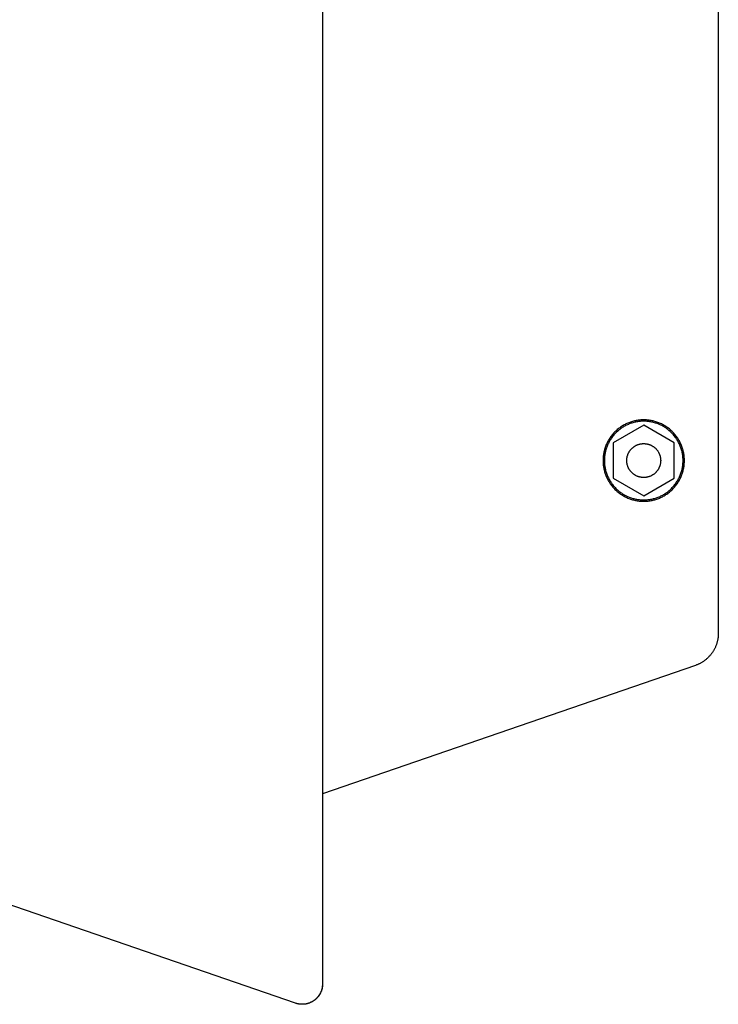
# Model space of a CAD drawing. Header units: millimetres. Extents: x -7950 to -6950, y 4408 to 5408.
# Tile 31 of 111: x -7649 to -7546, y 4968 to 5114. Entities that reach past the tile are written whole.
import ezdxf

# ---------------------------------------------------------------- set-up
doc = ezdxf.new("R2010")
doc.units = ezdxf.units.MM
doc.layers.add('SHOW Mini_Barndoor 002', color=7, linetype='Continuous', true_color=0x000000)

msp = doc.modelspace()

# ---------------------------------------------------------------- linework, layer by layer
at = {"layer": 'SHOW Mini_Barndoor 002', "color": 18, "lineweight": -3, "true_color": 0x000000}
for points in [[(-7604.154, 5255.742), (-7604.154, 4971.415)], [(-7604.128, 5255.742), (-7604.128, 4971.415)], [(-7545.774, 5204.043), (-7545.774, 5023.113)], [(-7556.774, 5054.578), (-7556.907, 5054.577), (-7557.041, 5054.572), (-7557.177, 5054.565), (-7557.313, 5054.554), (-7557.45, 5054.54), (-7557.588, 5054.523), (-7557.727, 5054.502), (-7557.866, 5054.478), (-7558.005, 5054.451), (-7558.145, 5054.42), (-7558.285, 5054.385), (-7558.425, 5054.347), (-7558.565, 5054.305), (-7558.704, 5054.259), (-7558.844, 5054.21), (-7558.983, 5054.157), (-7559.121, 5054.1), (-7559.258, 5054.04), (-7559.394, 5053.976), (-7559.53, 5053.908), (-7559.664, 5053.837), (-7559.797, 5053.761), (-7559.928, 5053.683), (-7560.057, 5053.6), (-7560.185, 5053.514), (-7560.311, 5053.425), (-7560.434, 5053.332), (-7560.556, 5053.236), (-7560.675, 5053.137), (-7560.791, 5053.035), (-7560.905, 5052.929), (-7561.017, 5052.821), (-7561.125, 5052.71), (-7561.23, 5052.596), (-7561.333, 5052.479), (-7561.432, 5052.36), (-7561.528, 5052.239), (-7561.621, 5052.115), (-7561.71, 5051.989), (-7561.796, 5051.862), (-7561.878, 5051.732), (-7561.957, 5051.601), (-7562.032, 5051.468), (-7562.104, 5051.334), (-7562.172, 5051.199), (-7562.236, 5051.062), (-7562.296, 5050.925), (-7562.353, 5050.787), (-7562.406, 5050.648), (-7562.455, 5050.509), (-7562.5, 5050.369), (-7562.542, 5050.229), (-7562.581, 5050.089), (-7562.615, 5049.949), (-7562.646, 5049.81), (-7562.674, 5049.67), (-7562.698, 5049.531), (-7562.718, 5049.393), (-7562.736, 5049.255), (-7562.75, 5049.117), (-7562.76, 5048.981), (-7562.768, 5048.846), (-7562.773, 5048.712), (-7562.774, 5048.578), (-7562.773, 5048.445), (-7562.768, 5048.311), (-7562.76, 5048.176), (-7562.75, 5048.039), (-7562.736, 5047.902), (-7562.718, 5047.764), (-7562.698, 5047.626), (-7562.674, 5047.487), (-7562.646, 5047.347), (-7562.615, 5047.207), (-7562.581, 5047.067), (-7562.542, 5046.927), (-7562.5, 5046.788), (-7562.455, 5046.648), (-7562.406, 5046.509), (-7562.353, 5046.37), (-7562.296, 5046.232), (-7562.236, 5046.094), (-7562.172, 5045.958), (-7562.104, 5045.823), (-7562.032, 5045.689), (-7561.957, 5045.556), (-7561.878, 5045.425), (-7561.796, 5045.295), (-7561.71, 5045.167), (-7561.621, 5045.042), (-7561.528, 5044.918), (-7561.432, 5044.797), (-7561.333, 5044.678), (-7561.23, 5044.561), (-7561.125, 5044.447), (-7561.017, 5044.336), (-7560.905, 5044.227), (-7560.791, 5044.122), (-7560.675, 5044.019), (-7560.556, 5043.92), (-7560.434, 5043.824), (-7560.311, 5043.732), (-7560.185, 5043.642), (-7560.057, 5043.556), (-7559.928, 5043.474), (-7559.797, 5043.395), (-7559.664, 5043.32), (-7559.53, 5043.249), (-7559.394, 5043.181), (-7559.258, 5043.117), (-7559.121, 5043.056), (-7558.983, 5043), (-7558.844, 5042.947), (-7558.704, 5042.897), (-7558.565, 5042.852), (-7558.425, 5042.81), (-7558.285, 5042.772), (-7558.145, 5042.737), (-7558.005, 5042.706), (-7557.866, 5042.679), (-7557.727, 5042.654), (-7557.588, 5042.634), (-7557.45, 5042.617), (-7557.313, 5042.603), (-7557.177, 5042.592), (-7557.041, 5042.584), (-7556.907, 5042.58), (-7556.774, 5042.578)], [(-7556.774, 5054.378), (-7556.903, 5054.377), (-7557.033, 5054.373), (-7557.163, 5054.365), (-7557.295, 5054.355), (-7557.428, 5054.341), (-7557.561, 5054.325), (-7557.695, 5054.305), (-7557.829, 5054.282), (-7557.964, 5054.255), (-7558.099, 5054.225), (-7558.235, 5054.191), (-7558.37, 5054.154), (-7558.505, 5054.114), (-7558.64, 5054.07), (-7558.775, 5054.022), (-7558.909, 5053.971), (-7559.042, 5053.916), (-7559.175, 5053.858), (-7559.307, 5053.796), (-7559.438, 5053.73), (-7559.568, 5053.661), (-7559.696, 5053.589), (-7559.823, 5053.513), (-7559.948, 5053.433), (-7560.071, 5053.35), (-7560.193, 5053.264), (-7560.312, 5053.174), (-7560.43, 5053.081), (-7560.545, 5052.985), (-7560.657, 5052.886), (-7560.768, 5052.784), (-7560.875, 5052.68), (-7560.98, 5052.572), (-7561.082, 5052.462), (-7561.181, 5052.349), (-7561.277, 5052.234), (-7561.37, 5052.117), (-7561.459, 5051.997), (-7561.546, 5051.876), (-7561.629, 5051.752), (-7561.708, 5051.627), (-7561.784, 5051.5), (-7561.857, 5051.372), (-7561.926, 5051.242), (-7561.992, 5051.111), (-7562.054, 5050.98), (-7562.112, 5050.847), (-7562.167, 5050.713), (-7562.218, 5050.579), (-7562.266, 5050.445), (-7562.31, 5050.31), (-7562.35, 5050.174), (-7562.387, 5050.039), (-7562.421, 5049.904), (-7562.451, 5049.769), (-7562.477, 5049.634), (-7562.5, 5049.499), (-7562.52, 5049.365), (-7562.537, 5049.232), (-7562.551, 5049.1), (-7562.561, 5048.968), (-7562.568, 5048.837), (-7562.573, 5048.707), (-7562.574, 5048.578), (-7562.573, 5048.45), (-7562.568, 5048.32), (-7562.561, 5048.189), (-7562.551, 5048.057), (-7562.537, 5047.925), (-7562.52, 5047.791), (-7562.5, 5047.657), (-7562.477, 5047.523), (-7562.451, 5047.388), (-7562.421, 5047.253), (-7562.387, 5047.118), (-7562.35, 5046.982), (-7562.31, 5046.847), (-7562.266, 5046.712), (-7562.218, 5046.578), (-7562.167, 5046.443), (-7562.112, 5046.31), (-7562.054, 5046.177), (-7561.992, 5046.045), (-7561.926, 5045.914), (-7561.857, 5045.785), (-7561.784, 5045.657), (-7561.708, 5045.53), (-7561.629, 5045.405), (-7561.546, 5045.281), (-7561.459, 5045.16), (-7561.37, 5045.04), (-7561.277, 5044.923), (-7561.181, 5044.808), (-7561.082, 5044.695), (-7560.98, 5044.585), (-7560.875, 5044.477), (-7560.768, 5044.372), (-7560.657, 5044.27), (-7560.545, 5044.171), (-7560.43, 5044.076), (-7560.312, 5043.983), (-7560.193, 5043.893), (-7560.071, 5043.807), (-7559.948, 5043.724), (-7559.823, 5043.644), (-7559.696, 5043.568), (-7559.568, 5043.495), (-7559.438, 5043.426), (-7559.307, 5043.361), (-7559.175, 5043.299), (-7559.042, 5043.24), (-7558.909, 5043.186), (-7558.775, 5043.134), (-7558.64, 5043.087), (-7558.505, 5043.043), (-7558.37, 5043.002), (-7558.235, 5042.965), (-7558.099, 5042.932), (-7557.964, 5042.902), (-7557.829, 5042.875), (-7557.695, 5042.852), (-7557.561, 5042.832), (-7557.428, 5042.815), (-7557.295, 5042.802), (-7557.163, 5042.791), (-7557.033, 5042.784), (-7556.903, 5042.78), (-7556.774, 5042.778)], [(-7556.774, 5053.775), (-7561.274, 5051.176)], [(-7556.774, 5054.578), (-7556.774, 5054.378)], [(-7556.774, 5042.578), (-7556.641, 5042.58), (-7556.506, 5042.584), (-7556.371, 5042.592), (-7556.235, 5042.603), (-7556.098, 5042.617), (-7555.96, 5042.634), (-7555.821, 5042.654), (-7555.682, 5042.679), (-7555.543, 5042.706), (-7555.403, 5042.737), (-7555.263, 5042.772), (-7555.123, 5042.81), (-7554.983, 5042.852), (-7554.843, 5042.897), (-7554.704, 5042.947), (-7554.565, 5043), (-7554.427, 5043.056), (-7554.29, 5043.117), (-7554.154, 5043.181), (-7554.018, 5043.249), (-7553.884, 5043.32), (-7553.751, 5043.395), (-7553.62, 5043.474), (-7553.491, 5043.556), (-7553.363, 5043.642), (-7553.237, 5043.732), (-7553.114, 5043.824), (-7552.992, 5043.92), (-7552.873, 5044.019), (-7552.757, 5044.122), (-7552.643, 5044.227), (-7552.531, 5044.336), (-7552.423, 5044.447), (-7552.317, 5044.561), (-7552.215, 5044.678), (-7552.116, 5044.797), (-7552.02, 5044.918), (-7551.927, 5045.042), (-7551.838, 5045.167), (-7551.752, 5045.295), (-7551.67, 5045.425), (-7551.591, 5045.556), (-7551.516, 5045.689), (-7551.444, 5045.823), (-7551.376, 5045.958), (-7551.312, 5046.094), (-7551.252, 5046.232), (-7551.195, 5046.37), (-7551.142, 5046.509), (-7551.093, 5046.648), (-7551.047, 5046.788), (-7551.006, 5046.927), (-7550.967, 5047.067), (-7550.933, 5047.207), (-7550.902, 5047.347), (-7550.874, 5047.487), (-7550.85, 5047.626), (-7550.829, 5047.764), (-7550.812, 5047.902), (-7550.798, 5048.039), (-7550.788, 5048.176), (-7550.78, 5048.311), (-7550.775, 5048.445), (-7550.774, 5048.578), (-7550.775, 5048.712), (-7550.78, 5048.846), (-7550.788, 5048.981), (-7550.798, 5049.117), (-7550.812, 5049.255), (-7550.829, 5049.393), (-7550.85, 5049.531), (-7550.874, 5049.67), (-7550.902, 5049.81), (-7550.933, 5049.949), (-7550.967, 5050.089), (-7551.006, 5050.229), (-7551.047, 5050.369), (-7551.093, 5050.509), (-7551.142, 5050.648), (-7551.195, 5050.787), (-7551.252, 5050.925), (-7551.312, 5051.062), (-7551.376, 5051.199), (-7551.444, 5051.334), (-7551.516, 5051.468), (-7551.591, 5051.601), (-7551.67, 5051.732), (-7551.752, 5051.862), (-7551.838, 5051.989), (-7551.927, 5052.115), (-7552.02, 5052.239), (-7552.116, 5052.36), (-7552.215, 5052.479), (-7552.317, 5052.596), (-7552.423, 5052.71), (-7552.531, 5052.821), (-7552.643, 5052.929), (-7552.757, 5053.035), (-7552.873, 5053.137), (-7552.992, 5053.236), (-7553.114, 5053.332), (-7553.237, 5053.425), (-7553.363, 5053.514), (-7553.491, 5053.6), (-7553.62, 5053.683), (-7553.751, 5053.761), (-7553.884, 5053.837), (-7554.018, 5053.908), (-7554.154, 5053.976), (-7554.29, 5054.04), (-7554.427, 5054.1), (-7554.565, 5054.157), (-7554.704, 5054.21), (-7554.843, 5054.259), (-7554.983, 5054.305), (-7555.123, 5054.347), (-7555.263, 5054.385), (-7555.403, 5054.42), (-7555.543, 5054.451), (-7555.682, 5054.478), (-7555.821, 5054.502), (-7555.96, 5054.523), (-7556.098, 5054.54), (-7556.235, 5054.554), (-7556.371, 5054.565), (-7556.506, 5054.572), (-7556.641, 5054.577), (-7556.774, 5054.578)], [(-7556.774, 5042.778), (-7556.645, 5042.78), (-7556.515, 5042.784), (-7556.385, 5042.791), (-7556.253, 5042.802), (-7556.12, 5042.815), (-7555.987, 5042.832), (-7555.853, 5042.852), (-7555.719, 5042.875), (-7555.584, 5042.902), (-7555.449, 5042.932), (-7555.313, 5042.965), (-7555.178, 5043.002), (-7555.043, 5043.043), (-7554.908, 5043.087), (-7554.773, 5043.134), (-7554.639, 5043.186), (-7554.505, 5043.24), (-7554.373, 5043.299), (-7554.241, 5043.361), (-7554.11, 5043.426), (-7553.98, 5043.495), (-7553.852, 5043.568), (-7553.725, 5043.644), (-7553.6, 5043.724), (-7553.477, 5043.807), (-7553.355, 5043.893), (-7553.236, 5043.983), (-7553.118, 5044.076), (-7553.003, 5044.171), (-7552.89, 5044.27), (-7552.78, 5044.372), (-7552.673, 5044.477), (-7552.568, 5044.585), (-7552.466, 5044.695), (-7552.367, 5044.808), (-7552.271, 5044.923), (-7552.178, 5045.04), (-7552.089, 5045.16), (-7552.002, 5045.281), (-7551.919, 5045.405), (-7551.84, 5045.53), (-7551.764, 5045.657), (-7551.691, 5045.785), (-7551.622, 5045.914), (-7551.556, 5046.045), (-7551.494, 5046.177), (-7551.436, 5046.31), (-7551.381, 5046.443), (-7551.33, 5046.578), (-7551.282, 5046.712), (-7551.238, 5046.847), (-7551.198, 5046.982), (-7551.161, 5047.118), (-7551.127, 5047.253), (-7551.097, 5047.388), (-7551.071, 5047.523), (-7551.048, 5047.657), (-7551.028, 5047.791), (-7551.011, 5047.925), (-7550.997, 5048.057), (-7550.987, 5048.189), (-7550.98, 5048.32), (-7550.975, 5048.45), (-7550.974, 5048.578), (-7550.975, 5048.707), (-7550.98, 5048.837), (-7550.987, 5048.968), (-7550.997, 5049.1), (-7551.011, 5049.232), (-7551.028, 5049.365), (-7551.048, 5049.499), (-7551.071, 5049.634), (-7551.097, 5049.769), (-7551.127, 5049.904), (-7551.161, 5050.039), (-7551.198, 5050.174), (-7551.238, 5050.31), (-7551.282, 5050.445), (-7551.33, 5050.579), (-7551.381, 5050.713), (-7551.436, 5050.847), (-7551.494, 5050.98), (-7551.556, 5051.111), (-7551.622, 5051.242), (-7551.691, 5051.372), (-7551.764, 5051.5), (-7551.84, 5051.627), (-7551.919, 5051.752), (-7552.002, 5051.876), (-7552.089, 5051.997), (-7552.178, 5052.117), (-7552.271, 5052.234), (-7552.367, 5052.349), (-7552.466, 5052.462), (-7552.568, 5052.572), (-7552.673, 5052.68), (-7552.78, 5052.784), (-7552.89, 5052.886), (-7553.003, 5052.985), (-7553.118, 5053.081), (-7553.236, 5053.174), (-7553.355, 5053.264), (-7553.477, 5053.35), (-7553.6, 5053.433), (-7553.725, 5053.513), (-7553.852, 5053.589), (-7553.98, 5053.661), (-7554.11, 5053.73), (-7554.241, 5053.796), (-7554.373, 5053.858), (-7554.505, 5053.916), (-7554.639, 5053.971), (-7554.773, 5054.022), (-7554.908, 5054.07), (-7555.043, 5054.114), (-7555.178, 5054.154), (-7555.313, 5054.191), (-7555.449, 5054.225), (-7555.584, 5054.255), (-7555.719, 5054.282), (-7555.853, 5054.305), (-7555.987, 5054.325), (-7556.12, 5054.341), (-7556.253, 5054.355), (-7556.385, 5054.365), (-7556.515, 5054.373), (-7556.645, 5054.377), (-7556.774, 5054.378)], [(-7552.274, 5051.176), (-7556.774, 5053.775)], [(-7561.274, 5051.176), (-7561.274, 5045.98)], [(-7559.274, 5048.578), (-7559.273, 5048.634), (-7559.271, 5048.69), (-7559.268, 5048.746), (-7559.264, 5048.803), (-7559.258, 5048.86), (-7559.251, 5048.918), (-7559.242, 5048.975), (-7559.232, 5049.033), (-7559.221, 5049.091), (-7559.208, 5049.15), (-7559.193, 5049.208), (-7559.177, 5049.266), (-7559.16, 5049.325), (-7559.141, 5049.383), (-7559.121, 5049.441), (-7559.098, 5049.499), (-7559.075, 5049.556), (-7559.05, 5049.613), (-7559.023, 5049.67), (-7558.995, 5049.727), (-7558.965, 5049.782), (-7558.934, 5049.838), (-7558.901, 5049.892), (-7558.866, 5049.946), (-7558.831, 5050), (-7558.793, 5050.052), (-7558.755, 5050.104), (-7558.715, 5050.154), (-7558.674, 5050.204), (-7558.631, 5050.252), (-7558.587, 5050.3), (-7558.542, 5050.346), (-7558.495, 5050.391), (-7558.448, 5050.435), (-7558.399, 5050.478), (-7558.35, 5050.519), (-7558.299, 5050.559), (-7558.248, 5050.598), (-7558.195, 5050.635), (-7558.142, 5050.671), (-7558.088, 5050.705), (-7558.033, 5050.738), (-7557.978, 5050.769), (-7557.922, 5050.799), (-7557.866, 5050.827), (-7557.809, 5050.854), (-7557.752, 5050.879), (-7557.694, 5050.903), (-7557.636, 5050.925), (-7557.578, 5050.945), (-7557.52, 5050.964), (-7557.462, 5050.982), (-7557.404, 5050.998), (-7557.345, 5051.012), (-7557.287, 5051.025), (-7557.229, 5051.037), (-7557.171, 5051.047), (-7557.113, 5051.055), (-7557.056, 5051.062), (-7556.999, 5051.068), (-7556.942, 5051.073), (-7556.885, 5051.076), (-7556.829, 5051.078), (-7556.774, 5051.078), (-7556.718, 5051.078), (-7556.663, 5051.076), (-7556.606, 5051.073), (-7556.549, 5051.068), (-7556.492, 5051.062), (-7556.435, 5051.055), (-7556.377, 5051.047), (-7556.319, 5051.037), (-7556.261, 5051.025), (-7556.203, 5051.012), (-7556.144, 5050.998), (-7556.086, 5050.982), (-7556.028, 5050.964), (-7555.97, 5050.945), (-7555.912, 5050.925), (-7555.854, 5050.903), (-7555.796, 5050.879), (-7555.739, 5050.854), (-7555.682, 5050.827), (-7555.626, 5050.799), (-7555.57, 5050.769), (-7555.515, 5050.738), (-7555.46, 5050.705), (-7555.406, 5050.671), (-7555.353, 5050.635), (-7555.3, 5050.598), (-7555.249, 5050.559), (-7555.198, 5050.519), (-7555.149, 5050.478), (-7555.1, 5050.435), (-7555.053, 5050.391), (-7555.006, 5050.346), (-7554.961, 5050.3), (-7554.917, 5050.252), (-7554.874, 5050.204), (-7554.833, 5050.154), (-7554.793, 5050.104), (-7554.754, 5050.052), (-7554.717, 5050), (-7554.681, 5049.946), (-7554.647, 5049.892), (-7554.614, 5049.838), (-7554.583, 5049.782), (-7554.553, 5049.727), (-7554.525, 5049.67), (-7554.498, 5049.613), (-7554.473, 5049.556), (-7554.45, 5049.499), (-7554.427, 5049.441), (-7554.407, 5049.383), (-7554.388, 5049.325), (-7554.37, 5049.266), (-7554.355, 5049.208), (-7554.34, 5049.15), (-7554.327, 5049.091), (-7554.316, 5049.033), (-7554.306, 5048.975), (-7554.297, 5048.918), (-7554.29, 5048.86), (-7554.284, 5048.803), (-7554.28, 5048.746), (-7554.276, 5048.69), (-7554.275, 5048.634), (-7554.274, 5048.578)], [(-7552.274, 5045.98), (-7552.274, 5051.176)], [(-7554.274, 5048.578), (-7554.275, 5048.523), (-7554.276, 5048.467), (-7554.28, 5048.411), (-7554.284, 5048.354), (-7554.29, 5048.297), (-7554.297, 5048.239), (-7554.306, 5048.181), (-7554.316, 5048.123), (-7554.327, 5048.065), (-7554.34, 5048.007), (-7554.355, 5047.949), (-7554.37, 5047.89), (-7554.388, 5047.832), (-7554.407, 5047.774), (-7554.427, 5047.716), (-7554.45, 5047.658), (-7554.473, 5047.601), (-7554.498, 5047.543), (-7554.525, 5047.487), (-7554.553, 5047.43), (-7554.583, 5047.374), (-7554.614, 5047.319), (-7554.647, 5047.264), (-7554.681, 5047.21), (-7554.717, 5047.157), (-7554.754, 5047.105), (-7554.793, 5047.053), (-7554.833, 5047.003), (-7554.874, 5046.953), (-7554.917, 5046.904), (-7554.961, 5046.857), (-7555.006, 5046.811), (-7555.053, 5046.765), (-7555.1, 5046.721), (-7555.149, 5046.679), (-7555.198, 5046.637), (-7555.249, 5046.597), (-7555.3, 5046.559), (-7555.353, 5046.522), (-7555.406, 5046.486), (-7555.46, 5046.452), (-7555.515, 5046.419), (-7555.57, 5046.387), (-7555.626, 5046.358), (-7555.682, 5046.329), (-7555.739, 5046.303), (-7555.796, 5046.278), (-7555.854, 5046.254), (-7555.912, 5046.232), (-7555.97, 5046.211), (-7556.028, 5046.192), (-7556.086, 5046.175), (-7556.144, 5046.159), (-7556.203, 5046.145), (-7556.261, 5046.132), (-7556.319, 5046.12), (-7556.377, 5046.11), (-7556.435, 5046.101), (-7556.492, 5046.094), (-7556.549, 5046.088), (-7556.606, 5046.084), (-7556.663, 5046.081), (-7556.718, 5046.079), (-7556.774, 5046.078), (-7556.829, 5046.079), (-7556.885, 5046.081), (-7556.942, 5046.084), (-7556.999, 5046.088), (-7557.056, 5046.094), (-7557.113, 5046.101), (-7557.171, 5046.11), (-7557.229, 5046.12), (-7557.287, 5046.132), (-7557.345, 5046.145), (-7557.404, 5046.159), (-7557.462, 5046.175), (-7557.52, 5046.192), (-7557.578, 5046.211), (-7557.636, 5046.232), (-7557.694, 5046.254), (-7557.752, 5046.278), (-7557.809, 5046.303), (-7557.866, 5046.329), (-7557.922, 5046.358), (-7557.978, 5046.387), (-7558.033, 5046.419), (-7558.088, 5046.452), (-7558.142, 5046.486), (-7558.195, 5046.522), (-7558.248, 5046.559), (-7558.299, 5046.597), (-7558.35, 5046.637), (-7558.399, 5046.679), (-7558.448, 5046.721), (-7558.495, 5046.765), (-7558.542, 5046.811), (-7558.587, 5046.857), (-7558.631, 5046.904), (-7558.674, 5046.953), (-7558.715, 5047.003), (-7558.755, 5047.053), (-7558.793, 5047.105), (-7558.831, 5047.157), (-7558.866, 5047.21), (-7558.901, 5047.264), (-7558.934, 5047.319), (-7558.965, 5047.374), (-7558.995, 5047.43), (-7559.023, 5047.487), (-7559.05, 5047.543), (-7559.075, 5047.601), (-7559.098, 5047.658), (-7559.121, 5047.716), (-7559.141, 5047.774), (-7559.16, 5047.832), (-7559.177, 5047.89), (-7559.193, 5047.949), (-7559.208, 5048.007), (-7559.221, 5048.065), (-7559.232, 5048.123), (-7559.242, 5048.181), (-7559.251, 5048.239), (-7559.258, 5048.297), (-7559.264, 5048.354), (-7559.268, 5048.411), (-7559.271, 5048.467), (-7559.273, 5048.523), (-7559.274, 5048.578)], [(-7561.274, 5045.98), (-7556.774, 5043.382)], [(-7556.774, 5043.382), (-7552.274, 5045.98)], [(-7556.774, 5042.778), (-7556.774, 5042.578)], [(-7545.774, 5023.113), (-7545.775, 5023.022), (-7545.777, 5022.931), (-7545.782, 5022.839), (-7545.787, 5022.747), (-7545.795, 5022.654), (-7545.805, 5022.561), (-7545.816, 5022.468), (-7545.829, 5022.374), (-7545.844, 5022.281), (-7545.861, 5022.187), (-7545.879, 5022.093), (-7545.9, 5021.999), (-7545.922, 5021.906), (-7545.946, 5021.812), (-7545.972, 5021.719), (-7546.001, 5021.625), (-7546.031, 5021.532), (-7546.062, 5021.44), (-7546.096, 5021.347), (-7546.132, 5021.256), (-7546.169, 5021.164), (-7546.209, 5021.074), (-7546.25, 5020.984), (-7546.293, 5020.894), (-7546.338, 5020.805), (-7546.385, 5020.718), (-7546.434, 5020.63), (-7546.484, 5020.544), (-7546.537, 5020.459), (-7546.591, 5020.375), (-7546.646, 5020.292), (-7546.703, 5020.21), (-7546.762, 5020.129), (-7546.823, 5020.049), (-7546.885, 5019.971), (-7546.948, 5019.894), (-7547.013, 5019.818), (-7547.08, 5019.744), (-7547.148, 5019.671), (-7547.217, 5019.599), (-7547.287, 5019.529), (-7547.359, 5019.461), (-7547.432, 5019.394), (-7547.506, 5019.329), (-7547.581, 5019.265), (-7547.658, 5019.203), (-7547.735, 5019.143), (-7547.813, 5019.084), (-7547.892, 5019.028), (-7547.972, 5018.972), (-7548.052, 5018.919), (-7548.134, 5018.867), (-7548.216, 5018.817), (-7548.298, 5018.769), (-7548.382, 5018.723), (-7548.465, 5018.678), (-7548.549, 5018.636), (-7548.634, 5018.595), (-7548.719, 5018.555), (-7548.804, 5018.518), (-7548.889, 5018.482), (-7548.975, 5018.448), (-7549.06, 5018.416), (-7549.146, 5018.386)], [(-7608.129, 4968.578), (-7752.731, 5018.386)], [(-7549.146, 5018.386), (-7604.128, 4999.454)], [(-7604.154, 4971.415), (-7604.155, 4971.329), (-7604.159, 4971.242), (-7604.165, 4971.155), (-7604.174, 4971.068), (-7604.186, 4970.98), (-7604.2, 4970.893), (-7604.216, 4970.805), (-7604.236, 4970.718), (-7604.258, 4970.631), (-7604.283, 4970.545), (-7604.31, 4970.459), (-7604.34, 4970.373), (-7604.373, 4970.289), (-7604.409, 4970.205), (-7604.446, 4970.123), (-7604.487, 4970.041), (-7604.53, 4969.961), (-7604.575, 4969.882), (-7604.622, 4969.805), (-7604.672, 4969.729), (-7604.724, 4969.655), (-7604.778, 4969.583), (-7604.834, 4969.512), (-7604.892, 4969.444), (-7604.952, 4969.377), (-7605.013, 4969.313), (-7605.076, 4969.251), (-7605.141, 4969.191), (-7605.207, 4969.133), (-7605.274, 4969.077), (-7605.342, 4969.024), (-7605.411, 4968.973), (-7605.482, 4968.924), (-7605.555, 4968.876), (-7605.629, 4968.831), (-7605.706, 4968.787), (-7605.783, 4968.746), (-7605.863, 4968.707), (-7605.944, 4968.67), (-7606.026, 4968.635), (-7606.11, 4968.602), (-7606.195, 4968.572), (-7606.28, 4968.545), (-7606.367, 4968.52), (-7606.455, 4968.497), (-7606.544, 4968.477), (-7606.633, 4968.46), (-7606.723, 4968.446), (-7606.813, 4968.434), (-7606.903, 4968.425), (-7606.994, 4968.419), (-7607.084, 4968.416), (-7607.175, 4968.415), (-7607.265, 4968.417), (-7607.355, 4968.422), (-7607.444, 4968.429), (-7607.533, 4968.439), (-7607.621, 4968.452), (-7607.708, 4968.467), (-7607.795, 4968.484), (-7607.88, 4968.504), (-7607.964, 4968.527), (-7608.047, 4968.551), (-7608.129, 4968.578)], [(-7604.128, 4971.415), (-7604.129, 4971.329), (-7604.133, 4971.242), (-7604.139, 4971.155), (-7604.148, 4971.068), (-7604.159, 4970.98), (-7604.174, 4970.893), (-7604.19, 4970.805), (-7604.21, 4970.718), (-7604.232, 4970.631), (-7604.257, 4970.545), (-7604.284, 4970.459), (-7604.314, 4970.373), (-7604.347, 4970.289), (-7604.382, 4970.205), (-7604.42, 4970.123), (-7604.461, 4970.041), (-7604.503, 4969.961), (-7604.549, 4969.882), (-7604.596, 4969.805), (-7604.646, 4969.729), (-7604.698, 4969.655), (-7604.752, 4969.583), (-7604.808, 4969.512), (-7604.866, 4969.444), (-7604.926, 4969.377), (-7604.987, 4969.313), (-7605.05, 4969.251), (-7605.114, 4969.191), (-7605.18, 4969.133), (-7605.248, 4969.077), (-7605.316, 4969.024), (-7605.385, 4968.973), (-7605.456, 4968.924), (-7605.529, 4968.876), (-7605.603, 4968.831), (-7605.679, 4968.787), (-7605.757, 4968.746), (-7605.837, 4968.707), (-7605.918, 4968.67), (-7606, 4968.635), (-7606.083, 4968.602), (-7606.168, 4968.572), (-7606.254, 4968.545), (-7606.341, 4968.52), (-7606.429, 4968.497), (-7606.518, 4968.477), (-7606.607, 4968.46), (-7606.696, 4968.446), (-7606.786, 4968.434), (-7606.877, 4968.425), (-7606.967, 4968.419), (-7607.058, 4968.416), (-7607.148, 4968.415), (-7607.239, 4968.417), (-7607.328, 4968.422), (-7607.418, 4968.429), (-7607.507, 4968.439), (-7607.595, 4968.452), (-7607.682, 4968.467), (-7607.768, 4968.484), (-7607.854, 4968.504), (-7607.938, 4968.527), (-7608.021, 4968.551), (-7608.103, 4968.578)], [(-7604.128, 4971.415), (-7604.154, 4971.415)], [(-7608.129, 4968.578), (-7608.103, 4968.578)]]:
    msp.add_lwpolyline(points, dxfattribs=at)

doc.saveas('drawing.dxf')
